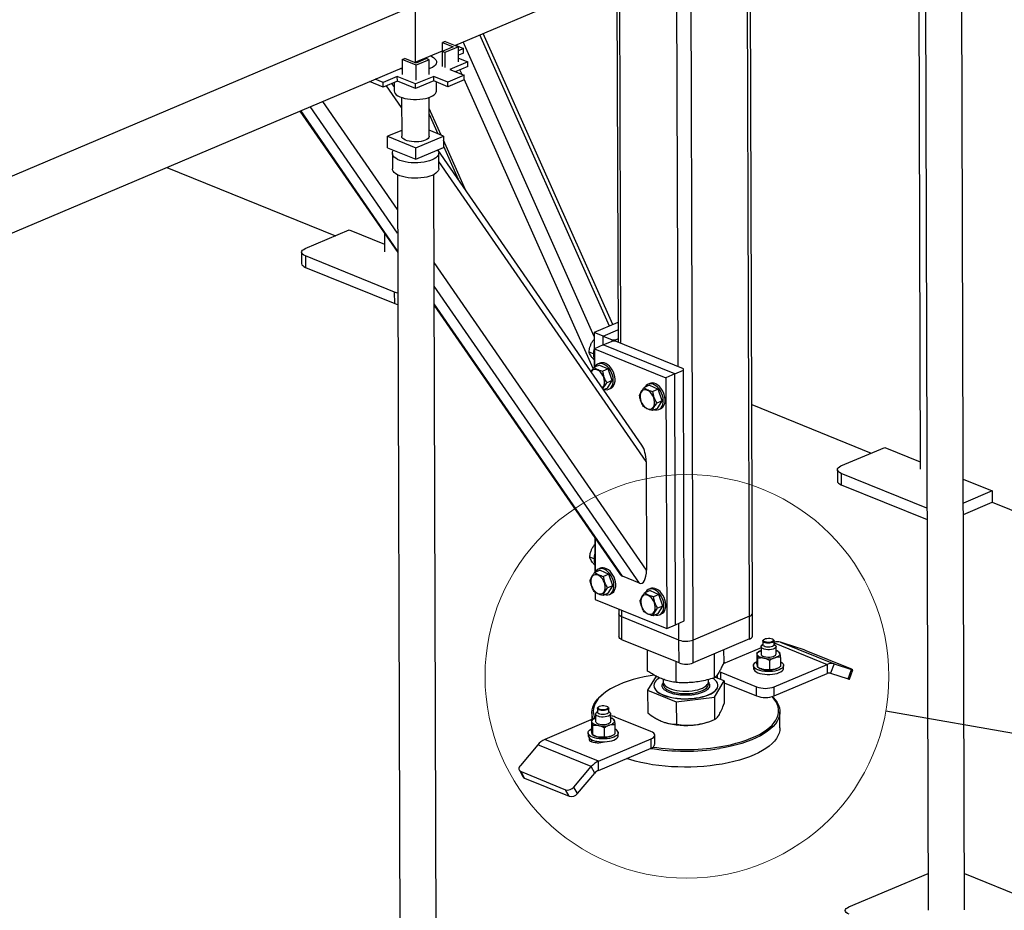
# Model space of a CAD drawing. Header units: millimetres. Extents: x 5 to 589, y 5 to 415.
# Tile 48 of 67: x 464 to 490, y 167 to 191. Entities that reach past the tile are written whole.
import ezdxf

# ---------------------------------------------------------------- set-up
doc = ezdxf.new("R2010")
doc.units = ezdxf.units.MM
doc.layers.add('TRAIT-FORT', color=4, linetype='Continuous', lineweight=25)
doc.dimstyles.new('SLDDIMSTYLE2', dxfattribs={"dimtxt": 0.18, "dimasz": 2, "dimexe": 0, "dimexo": 0.0625, "dimgap": 0, "dimtad": 0, "dimtih": 1, "dimtoh": 1, "dimdec": 0, "dimrnd": 1e-09, "dimzin": 0, "dimdsep": 46, "dimtxsty": 'Standard', "dimblk1": 'NONE', "dimblk2": 'NONE', "dimsah": 1, "dimcen": 0.09, "dimadec": 0, "dimazin": 0, "dimtfac": 2, "dimtdec": 0, "dimtofl": 0, "dimtmove": 0, "dimatfit": 3, "dimldrblk": 'NONE', "dimfxl": 0, "dimfrac": 2, "dimtolj": 1, "dimtzin": 0, "dimarcsym": 0})

# ---------------------------------------------------------------- blocks, each defined once
blk = doc.blocks.new('_None')

msp = doc.modelspace()

# ---------------------------------------------------------------- linework, layer by layer
at = {"color": 7, "linetype": 'Continuous', "lineweight": 18}
msp.add_circle((481.855, 173.494), 5.369, dxfattribs=at)
at = {"layer": 'TRAIT-FORT', "color": 4, "linetype": 'Continuous', "lineweight": 25}
for p, q in [((475.681, 190.283), (488.32, 195.639)), ((483.518, 175.095), (483.459, 193.579)), ((483.595, 175.173), (483.536, 193.612)), ((488.016, 193.474), (488.062, 179.008)), ((481.621, 181.738), (481.585, 192.785)), ((482.021, 174.461), (481.962, 192.945)), ((488.192, 192.792), (488.274, 167.274)), ((489.24, 167.277), (489.159, 192.795)), ((479.99, 192.109), (480.022, 182.387)), ((480.101, 182.355), (480.07, 192.143)), ((460.589, 185.406), (474.625, 191.354)), ((474.625, 191.354), (474.63, 189.838)), ((475.422, 190.388), (475.352, 190.358)), ((475.422, 190.388), (475.776, 190.245)), ((479.389, 182.541), (475.901, 190.376)), ((479.795, 182.816), (476.345, 190.564)), ((479.881, 182.853), (476.432, 190.601)), ((474.63, 189.838), (475.353, 190.144)), ((475.634, 190.244), (475.342, 190.12)), ((475.342, 190.12), (475.343, 189.726)), ((475.413, 190.091), (475.342, 190.12)), ((475.352, 190.358), (475.634, 190.244)), ((475.353, 190.125), (475.352, 190.358)), ((475.776, 190.245), (475.413, 190.091)), ((475.698, 190.29), (475.915, 190.202)), ((475.777, 189.85), (475.776, 190.245)), ((475.915, 190.202), (475.776, 190.143)), ((475.915, 190.081), (475.915, 190.202)), ((474.284, 189.905), (474.354, 189.935)), ((474.284, 189.905), (474.285, 189.511)), ((474.652, 189.756), (474.284, 189.905)), ((474.651, 189.815), (474.354, 189.935)), ((474.928, 189.932), (474.651, 189.815)), ((475, 189.904), (474.652, 189.756)), ((475, 189.904), (474.928, 189.932)), ((475.001, 189.509), (475, 189.904)), ((475.413, 190.091), (475.414, 189.697)), ((476.027, 189.846), (475.548, 189.642)), ((475.915, 190.081), (475.776, 190.022)), ((475.777, 189.947), (476.027, 189.846)), ((476.028, 189.724), (476.027, 189.846)), ((461.645, 184.335), (474.284, 189.691)), ((474.612, 189.83), (474.63, 189.838)), ((474.653, 189.362), (474.652, 189.756)), ((475.033, 189.674), (475, 189.661)), ((475.548, 189.642), (475.928, 189.488)), ((476.028, 189.724), (475.694, 189.583)), ((475.875, 189.51), (475.819, 189.636)), ((473.779, 189.176), (473.416, 189.323)), ((473.779, 189.297), (473.562, 189.385)), ((474.153, 189.455), (473.779, 189.297)), ((474.154, 189.334), (473.779, 189.176)), ((474.64, 189.258), (474.153, 189.455)), ((474.154, 189.334), (474.153, 189.455)), ((474.641, 189.136), (474.154, 189.334)), ((475.12, 189.461), (474.64, 189.258)), ((475.12, 189.34), (474.641, 189.136)), ((475.5, 189.307), (475.12, 189.461)), ((475.12, 189.34), (475.12, 189.461)), ((475.5, 189.185), (475.12, 189.34)), ((475.928, 189.488), (475.5, 189.307)), ((475.928, 189.367), (475.5, 189.185)), ((475.928, 189.367), (475.928, 189.488)), ((479.359, 181.684), (475.928, 189.39)), ((473.779, 189.176), (473.779, 189.297)), ((474.267, 188.631), (473.866, 189.212)), ((474.065, 189.194), (474.011, 189.273)), ((474.065, 189.296), (474.065, 189.078)), ((474.641, 189.136), (474.64, 189.258)), ((475.199, 189.081), (475.198, 189.308)), ((475.5, 189.185), (475.5, 189.307)), ((474.159, 185.914), (472.17, 188.795)), ((474.266, 188.899), (474.269, 187.868)), ((475.003, 187.87), (474.999, 188.901)), ((471.563, 188.538), (474.163, 184.771)), ((474.162, 184.815), (471.586, 188.548)), ((474.161, 185.288), (471.837, 188.654)), ((475.317, 187.898), (475, 188.609)), ((475.001, 188.451), (475.232, 187.933)), ((474.269, 188.024), (473.894, 187.865)), ((475.378, 187.873), (475.002, 188.026)), ((473.895, 187.561), (473.894, 187.865)), ((473.894, 187.865), (474.642, 187.561)), ((474.642, 187.561), (475.378, 187.873)), ((475.378, 187.873), (475.379, 187.57)), ((475.965, 186.442), (475.379, 187.758)), ((473.895, 187.561), (474.643, 187.258)), ((474.643, 187.258), (474.642, 187.561)), ((474.643, 187.258), (475.379, 187.57)), ((480.658, 179.643), (475.23, 187.507)), ((475.379, 187.601), (475.769, 186.726)), ((474.021, 187.412), (474.022, 187.003)), ((475.255, 187.006), (475.254, 187.416)), ((468.025, 187.039), (472.509, 185.218)), ((480.769, 179.21), (475.255, 187.199)), ((474.156, 186.844), (474.238, 161.326)), ((475.204, 161.33), (475.123, 186.847)), ((471.704, 184.877), (472.874, 185.373)), ((472.874, 185.373), (473.815, 184.991)), ((473.814, 185.277), (473.815, 184.793)), ((471.608, 184.78), (471.609, 184.476)), ((474.082, 183.717), (471.708, 184.682)), ((471.708, 184.682), (471.709, 184.378)), ((471.709, 184.378), (474.083, 183.414)), ((480.779, 176.324), (475.13, 184.507)), ((480.59, 175.974), (475.132, 183.881)), ((474.083, 183.414), (474.082, 183.717)), ((480.139, 176.157), (475.134, 183.408)), ((475.134, 183.364), (480.059, 176.229)), ((480.02, 182.911), (479.389, 182.644)), ((479.626, 182.547), (479.389, 182.644)), ((479.389, 182.644), (479.391, 181.722)), ((479.626, 182.547), (480.02, 182.715)), ((479.626, 182.547), (479.863, 182.451)), ((479.627, 182.311), (479.626, 182.547)), ((479.389, 182.456), (479.358, 182.433)), ((479.389, 182.421), (479.358, 182.433)), ((479.63, 182.313), (479.396, 182.214)), ((479.63, 182.313), (479.864, 182.412)), ((481.53, 181.541), (479.63, 182.313)), ((479.863, 182.451), (479.958, 182.452)), ((479.864, 182.412), (479.863, 182.451)), ((479.958, 182.412), (479.864, 182.412)), ((479.958, 182.452), (480.021, 182.479)), ((479.958, 182.452), (479.958, 182.412)), ((481.763, 181.68), (479.958, 182.412)), ((479.367, 182.078), (479.252, 182.125)), ((479.396, 182.214), (479.398, 181.724)), ((479.396, 182.214), (481.296, 181.442)), ((479.391, 181.918), (479.375, 181.925)), ((479.527, 181.779), (479.387, 181.72)), ((479.54, 181.829), (479.493, 181.809)), ((479.527, 181.779), (479.76, 181.673)), ((479.76, 181.673), (479.62, 181.614)), ((479.869, 181.366), (479.76, 181.673)), ((481.53, 181.541), (481.296, 181.442)), ((481.53, 181.541), (481.764, 181.641)), ((481.551, 174.869), (481.53, 181.541)), ((481.764, 181.641), (481.763, 181.68)), ((481.785, 174.968), (481.764, 181.641)), ((479.869, 181.366), (479.729, 181.306)), ((479.746, 181.164), (479.869, 181.366)), ((480.857, 181.239), (480.716, 181.18)), ((480.87, 181.289), (480.823, 181.269)), ((480.857, 181.239), (481.09, 181.133)), ((481.296, 181.442), (481.317, 174.77)), ((479.746, 181.164), (479.639, 181.119)), ((479.779, 181.134), (479.826, 181.154)), ((481.09, 181.133), (480.949, 181.074)), ((481.199, 180.826), (481.09, 181.133)), ((481.199, 180.826), (481.059, 180.766)), ((481.076, 180.624), (481.199, 180.826)), ((483.577, 180.724), (486.756, 179.433)), ((481.076, 180.624), (480.935, 180.565)), ((481.109, 180.594), (481.156, 180.614)), ((485.951, 179.092), (487.121, 179.588)), ((487.121, 179.588), (488.062, 179.206)), ((480.769, 179.21), (480.779, 176.324)), ((485.856, 178.994), (485.856, 178.691)), ((488.239, 177.969), (485.955, 178.896)), ((485.955, 178.896), (485.956, 178.593)), ((485.956, 178.593), (488.24, 177.665)), ((489.204, 178.742), (489.971, 178.431)), ((489.971, 178.431), (489.206, 178.106)), ((489.971, 178.431), (489.972, 178.127)), ((489.207, 177.803), (489.972, 178.127)), ((489.972, 178.127), (501.003, 173.648)), ((479.406, 177.175), (479.409, 176.262)), ((479.412, 177.166), (479.415, 176.265)), ((479.407, 176.997), (479.376, 176.974)), ((479.407, 176.961), (479.376, 176.974)), ((479.384, 176.619), (479.269, 176.665)), ((479.408, 176.459), (479.393, 176.465)), ((479.544, 176.32), (479.404, 176.26)), ((479.558, 176.37), (479.511, 176.35)), ((479.544, 176.32), (479.777, 176.214)), ((479.777, 176.214), (479.637, 176.154)), ((479.887, 175.906), (479.777, 176.214)), ((480.59, 175.974), (480.139, 176.157)), ((479.417, 175.732), (479.418, 175.541)), ((479.763, 175.705), (479.623, 175.645)), ((479.887, 175.906), (479.747, 175.847)), ((479.763, 175.705), (479.887, 175.906)), ((480.874, 175.78), (480.734, 175.72)), ((480.887, 175.83), (480.841, 175.81)), ((480.874, 175.78), (481.107, 175.674)), ((479.418, 175.541), (481.317, 174.77)), ((479.797, 175.675), (479.844, 175.695)), ((481.107, 175.674), (480.967, 175.614)), ((481.217, 175.366), (481.107, 175.674)), ((480.044, 175.287), (480.045, 175.154)), ((480.124, 175.076), (480.124, 175.255)), ((481.217, 175.366), (481.076, 175.307)), ((481.093, 175.165), (481.217, 175.366)), ((480.045, 175.154), (480.047, 174.547)), ((481.644, 174.458), (480.124, 175.076)), ((480.126, 174.469), (480.124, 175.076)), ((481.093, 175.165), (480.953, 175.105)), ((481.127, 175.135), (481.173, 175.155)), ((481.551, 174.869), (481.785, 174.968)), ((483.518, 175.095), (482.021, 174.461)), ((483.52, 174.489), (483.518, 175.095)), ((483.597, 174.567), (483.595, 175.173)), ((481.317, 174.77), (481.551, 174.869)), ((481.644, 174.458), (481.642, 174.908)), ((481.646, 173.852), (480.126, 174.469)), ((481.646, 173.852), (481.644, 174.458)), ((482.023, 173.854), (482.021, 174.461)), ((483.52, 174.489), (482.023, 173.854)), ((483.874, 174.437), (483.875, 174.331)), ((483.906, 174.477), (483.891, 174.465)), ((484.158, 174.466), (484.143, 174.478)), ((484.175, 174.332), (484.174, 174.438)), ((484.343, 174.405), (485.768, 173.827)), ((484.808, 174.255), (484.343, 174.405)), ((480.807, 173.633), (480.806, 174.193)), ((483.825, 174.251), (482.816, 173.823)), ((482.841, 173.882), (482.84, 174.2)), ((483.793, 174.167), (483.784, 174.162)), ((483.825, 174.285), (483.825, 174.088)), ((483.875, 174.346), (483.847, 174.323)), ((484.174, 174.384), (485.581, 173.812)), ((484.203, 174.324), (484.175, 174.347)), ((484.225, 174.089), (484.225, 174.286)), ((484.282, 174.156), (484.257, 174.168)), ((486.215, 173.692), (485.028, 174.174)), ((481.57, 173.33), (481.569, 173.883)), ((482.587, 173.455), (482.585, 174.092)), ((483.711, 174.118), (483.712, 173.875)), ((483.743, 173.732), (483.742, 173.975)), ((484.057, 173.673), (484.056, 173.915)), ((484.34, 173.999), (484.34, 173.756)), ((483.626, 173.784), (483.627, 173.708)), ((483.769, 173.718), (483.795, 173.706)), ((484.177, 173.218), (485.581, 173.812)), ((484.258, 173.707), (484.267, 173.712)), ((484.427, 173.711), (484.426, 173.787)), ((485.581, 173.812), (485.582, 173.57)), ((485.768, 173.827), (485.675, 173.577)), ((485.768, 173.827), (486.232, 173.676)), ((486.139, 173.427), (486.232, 173.676)), ((486.177, 173.417), (486.27, 173.667)), ((481.034, 173.5), (480.809, 173.122)), ((481.225, 173.417), (481.226, 173.347)), ((482.426, 173.351), (482.425, 173.409)), ((482.589, 172.944), (482.843, 173.371)), ((482.843, 173.371), (482.6, 173.468)), ((482.657, 173.532), (482.657, 173.456)), ((482.756, 173.601), (483.706, 173.215)), ((482.757, 173.406), (482.756, 173.601)), ((482.843, 173.371), (482.845, 172.77)), ((484.178, 172.975), (485.582, 173.57)), ((485.675, 173.577), (486.139, 173.427)), ((480.809, 173.122), (481.572, 172.82)), ((480.809, 173.122), (480.811, 172.52)), ((480.974, 173.25), (480.974, 173.244)), ((481.211, 173.314), (481.228, 173.334)), ((482.678, 173.249), (482.678, 173.256)), ((482.843, 173.323), (483.707, 172.972)), ((483.707, 172.972), (483.706, 173.215)), ((484.178, 172.975), (484.177, 173.218)), ((479.631, 173.03), (479.602, 173.006)), ((481.572, 172.82), (482.589, 172.944)), ((481.572, 172.82), (481.574, 172.218)), ((482.589, 172.944), (482.591, 172.343)), ((479.476, 172.644), (479.476, 172.538)), ((479.507, 172.685), (479.492, 172.672)), ((479.759, 172.673), (479.744, 172.685)), ((479.776, 172.539), (479.776, 172.645)), ((479.427, 172.387), (478.074, 171.814)), ((479.313, 172.325), (479.313, 172.082)), ((479.328, 172.532), (479.329, 172.345)), ((479.395, 172.374), (479.386, 172.369)), ((479.426, 172.492), (479.427, 172.295)), ((479.476, 172.553), (479.448, 172.53)), ((479.477, 172.532), (479.476, 172.538)), ((479.804, 172.531), (479.776, 172.554)), ((479.827, 172.296), (479.826, 172.494)), ((479.884, 172.363), (479.858, 172.375)), ((480.899, 172.025), (479.949, 172.411)), ((484.33, 172.123), (484.328, 172.548)), ((479.344, 172.182), (479.344, 171.939)), ((479.658, 172.122), (479.658, 171.88)), ((479.941, 172.206), (479.942, 171.963)), ((481.262, 172.27), (481.267, 172.268)), ((482.391, 172.272), (482.436, 172.286)), ((479.499, 171.235), (478.074, 171.814)), ((479.228, 171.991), (479.228, 171.915)), ((479.322, 171.753), (479.322, 171.809)), ((479.371, 171.925), (479.396, 171.913)), ((479.429, 171.772), (479.429, 171.728)), ((479.499, 171.235), (480.902, 171.83)), ((479.86, 171.914), (479.869, 171.919)), ((480.028, 171.918), (480.028, 171.994)), ((480.903, 171.587), (480.902, 171.83)), ((480.999, 171.685), (480.998, 171.927)), ((477.887, 171.669), (477.425, 171.126)), ((479.312, 171.091), (477.887, 171.669)), ((479.499, 170.992), (480.903, 171.587)), ((477.398, 170.998), (477.492, 170.827)), ((478.85, 170.548), (479.312, 171.091)), ((479.406, 170.92), (479.312, 171.091)), ((479.499, 170.992), (479.499, 171.235)), ((477.443, 170.959), (478.63, 170.477)), ((477.537, 170.789), (477.443, 170.959)), ((477.537, 170.789), (478.724, 170.307)), ((478.944, 170.377), (479.406, 170.92)), ((478.724, 170.307), (478.63, 170.477)), ((478.944, 170.377), (478.85, 170.548)), ((486.163, 167.359), (488.271, 168.252)), ((489.237, 168.246), (491.348, 167.389))]:
    msp.add_line(p, q, dxfattribs=at)
at = {"layer": 'TRAIT-FORT', "color": 4, "linetype": 'Continuous', "lineweight": 25, "flags": 128}
for points in [[(475.027, 190.006), (475.069, 189.987), (475.117, 189.959), (475.154, 189.929), (475.179, 189.896), (475.194, 189.862), (475.196, 189.828), (475.186, 189.794), (475.164, 189.761), (475.131, 189.729), (475.087, 189.7), (475.033, 189.674)], [(474.284, 189.65), (474.279, 189.652), (474.232, 189.669)], [(474.065, 189.078), (474.066, 189.072), (474.074, 189.038), (474.094, 189.004), (474.125, 188.973), (474.168, 188.943), (474.22, 188.917), (474.281, 188.894), (474.349, 188.875), (474.424, 188.86), (474.503, 188.85), (474.585, 188.845), (474.667, 188.845), (474.749, 188.85), (474.829, 188.859), (474.904, 188.874), (474.974, 188.893), (475.036, 188.915)], [(475.036, 188.915), (475.089, 188.942), (475.133, 188.971), (475.166, 189.002), (475.188, 189.036), (475.198, 189.07), (475.199, 189.081)], [(474.897, 187.763), (474.847, 187.745), (474.79, 187.731), (474.728, 187.722), (474.663, 187.717), (474.598, 187.717), (474.533, 187.723), (474.472, 187.732), (474.416, 187.747), (474.367, 187.765), (474.327, 187.786), (474.297, 187.81), (474.277, 187.836), (474.269, 187.863), (474.269, 187.868)], [(475.003, 187.87), (475.002, 187.861), (474.992, 187.834), (474.971, 187.808), (474.939, 187.784), (474.897, 187.763)], [(475.077, 187.236), (475.012, 187.212), (474.94, 187.192), (474.863, 187.176), (474.781, 187.165), (474.696, 187.159), (474.61, 187.158), (474.524, 187.162), (474.441, 187.171), (474.362, 187.184), (474.288, 187.202), (474.22, 187.224), (474.161, 187.25), (474.111, 187.279), (474.072, 187.311), (474.043, 187.344), (474.026, 187.379), (474.021, 187.415), (474.028, 187.45), (474.046, 187.485), (474.055, 187.496)], [(475.218, 187.502), (475.219, 187.501), (475.242, 187.466), (475.253, 187.431), (475.252, 187.395), (475.239, 187.36), (475.215, 187.326), (475.179, 187.293), (475.133, 187.263), (475.077, 187.236)], [(475.078, 186.826), (475.014, 186.802), (474.942, 186.782), (474.864, 186.767), (474.782, 186.756), (474.697, 186.75), (474.611, 186.749), (474.526, 186.753), (474.442, 186.761), (474.363, 186.775), (474.289, 186.793), (474.222, 186.815), (474.162, 186.841), (474.113, 186.87), (474.073, 186.901), (474.044, 186.935), (474.027, 186.97), (474.022, 187.003)], [(475.255, 187.006), (475.253, 186.986), (475.241, 186.95), (475.216, 186.916), (475.18, 186.884), (475.134, 186.853), (475.078, 186.826)], [(471.708, 184.682), (471.666, 184.702), (471.635, 184.726), (471.615, 184.752), (471.608, 184.779), (471.614, 184.806), (471.633, 184.832), (471.663, 184.856), (471.704, 184.877)], [(471.609, 184.476), (471.609, 184.476), (471.616, 184.449), (471.636, 184.423), (471.667, 184.399), (471.709, 184.378)], [(474.166, 183.693), (474.133, 183.701), (474.082, 183.717)], [(474.083, 183.414), (474.134, 183.397), (474.167, 183.389)], [(479.663, 181.129), (479.687, 181.124), (479.732, 181.122), (479.774, 181.132), (479.812, 181.152), (479.843, 181.183), (479.868, 181.223), (479.886, 181.271), (479.896, 181.326), (479.897, 181.385), (479.89, 181.447), (479.875, 181.51), (479.852, 181.571), (479.822, 181.63), (479.786, 181.683), (479.746, 181.729), (479.702, 181.767), (479.655, 181.796), (479.609, 181.814), (479.563, 181.822), (479.519, 181.818), (479.479, 181.802), (479.445, 181.777), (479.416, 181.741), (479.409, 181.729)], [(479.826, 181.154), (479.858, 181.172), (479.89, 181.203), (479.915, 181.243), (479.933, 181.291), (479.943, 181.346), (479.944, 181.405), (479.937, 181.467), (479.922, 181.53), (479.899, 181.591), (479.869, 181.649), (479.833, 181.703), (479.792, 181.749), (479.748, 181.787), (479.702, 181.816), (479.655, 181.834), (479.609, 181.841), (479.566, 181.837), (479.54, 181.829)], [(479.604, 181.17), (479.611, 181.176), (479.635, 181.206), (479.653, 181.244), (479.663, 181.29), (479.664, 181.341), (479.657, 181.394), (479.642, 181.447), (479.619, 181.499), (479.591, 181.546), (479.557, 181.588), (479.519, 181.62), (479.479, 181.644), (479.439, 181.657), (479.401, 181.658), (479.365, 181.649), (479.335, 181.629), (479.31, 181.599), (479.309, 181.597)], [(480.993, 180.589), (481.017, 180.584), (481.062, 180.582), (481.104, 180.592), (481.141, 180.612), (481.173, 180.643), (481.198, 180.683), (481.216, 180.731), (481.226, 180.786), (481.227, 180.845), (481.22, 180.907), (481.205, 180.97), (481.182, 181.031), (481.152, 181.09), (481.116, 181.143), (481.075, 181.189), (481.031, 181.227), (480.985, 181.256), (480.938, 181.274), (480.892, 181.282), (480.849, 181.278), (480.809, 181.262), (480.774, 181.237), (480.746, 181.201), (480.739, 181.189)], [(481.156, 180.614), (481.188, 180.632), (481.22, 180.663), (481.245, 180.703), (481.263, 180.751), (481.272, 180.806), (481.274, 180.865), (481.267, 180.927), (481.251, 180.99), (481.228, 181.051), (481.199, 181.109), (481.163, 181.163), (481.122, 181.209), (481.078, 181.247), (481.032, 181.276), (480.985, 181.294), (480.939, 181.301), (480.896, 181.297), (480.87, 181.289)], [(480.633, 180.817), (480.656, 180.765), (480.684, 180.718), (480.718, 180.677), (480.756, 180.644), (480.796, 180.62), (480.836, 180.608), (480.874, 180.606), (480.91, 180.615), (480.94, 180.636), (480.965, 180.666), (480.983, 180.705), (480.992, 180.75), (480.994, 180.801), (480.987, 180.854), (480.972, 180.908), (480.949, 180.959), (480.92, 181.006), (480.886, 181.048), (480.849, 181.081), (480.809, 181.104), (480.769, 181.117), (480.73, 181.119), (480.695, 181.109), (480.664, 181.089), (480.64, 181.059), (480.622, 181.02), (480.612, 180.974), (480.611, 180.924), (480.618, 180.87), (480.633, 180.817)], [(485.955, 178.896), (485.913, 178.917), (485.882, 178.941), (485.862, 178.967), (485.856, 178.994), (485.861, 179.021), (485.88, 179.047), (485.91, 179.071), (485.951, 179.092)], [(485.856, 178.691), (485.856, 178.69), (485.863, 178.663), (485.883, 178.638), (485.914, 178.614), (485.956, 178.593)], [(479.681, 175.67), (479.705, 175.665), (479.75, 175.663), (479.792, 175.673), (479.829, 175.693), (479.861, 175.724), (479.886, 175.764), (479.904, 175.812), (479.913, 175.867), (479.915, 175.926), (479.907, 175.988), (479.892, 176.05), (479.869, 176.112), (479.84, 176.17), (479.804, 176.223), (479.763, 176.27), (479.719, 176.308), (479.673, 176.337), (479.626, 176.355), (479.58, 176.362), (479.537, 176.358), (479.497, 176.343), (479.462, 176.317), (479.433, 176.282), (479.427, 176.27)], [(479.844, 175.695), (479.876, 175.713), (479.908, 175.744), (479.933, 175.784), (479.95, 175.832), (479.96, 175.886), (479.961, 175.946), (479.954, 176.007), (479.939, 176.07), (479.916, 176.132), (479.886, 176.19), (479.851, 176.243), (479.81, 176.29), (479.766, 176.328), (479.72, 176.357), (479.673, 176.375), (479.627, 176.382), (479.583, 176.378), (479.558, 176.37)], [(479.321, 175.898), (479.343, 175.846), (479.372, 175.799), (479.406, 175.758), (479.444, 175.725), (479.484, 175.701), (479.523, 175.688), (479.562, 175.687), (479.597, 175.696), (479.628, 175.716), (479.653, 175.746), (479.67, 175.785), (479.68, 175.831), (479.681, 175.881), (479.674, 175.935), (479.659, 175.988), (479.637, 176.04), (479.608, 176.087), (479.574, 176.128), (479.536, 176.161), (479.497, 176.185), (479.457, 176.197), (479.418, 176.199), (479.383, 176.19), (479.352, 176.169), (479.327, 176.139), (479.31, 176.101), (479.3, 176.055), (479.299, 176.004), (479.306, 175.951), (479.321, 175.898)], [(481.011, 175.13), (481.035, 175.125), (481.08, 175.123), (481.121, 175.133), (481.159, 175.153), (481.191, 175.184), (481.216, 175.224), (481.233, 175.272), (481.243, 175.327), (481.244, 175.386), (481.237, 175.448), (481.222, 175.51), (481.199, 175.572), (481.169, 175.63), (481.134, 175.684), (481.093, 175.73), (481.049, 175.768), (481.003, 175.797), (480.956, 175.815), (480.91, 175.822), (480.866, 175.818), (480.827, 175.803), (480.792, 175.777), (480.763, 175.742), (480.756, 175.73)], [(481.173, 175.155), (481.206, 175.173), (481.237, 175.204), (481.263, 175.244), (481.28, 175.292), (481.29, 175.346), (481.291, 175.406), (481.284, 175.468), (481.269, 175.53), (481.246, 175.592), (481.216, 175.65), (481.18, 175.703), (481.14, 175.75), (481.096, 175.788), (481.049, 175.817), (481.003, 175.835), (480.957, 175.842), (480.913, 175.838), (480.887, 175.83)], [(480.651, 175.358), (480.673, 175.306), (480.702, 175.259), (480.736, 175.218), (480.774, 175.185), (480.813, 175.161), (480.853, 175.148), (480.892, 175.147), (480.927, 175.156), (480.958, 175.176), (480.983, 175.207), (481, 175.245), (481.01, 175.291), (481.011, 175.341), (481.004, 175.395), (480.989, 175.448), (480.967, 175.5), (480.938, 175.547), (480.904, 175.588), (480.866, 175.621), (480.826, 175.645), (480.786, 175.658), (480.748, 175.659), (480.713, 175.65), (480.682, 175.63), (480.657, 175.599), (480.64, 175.561), (480.63, 175.515), (480.629, 175.464), (480.636, 175.411), (480.651, 175.358)], [(480.124, 175.076), (480.091, 175.092), (480.066, 175.111), (480.05, 175.132), (480.045, 175.153), (480.045, 175.154)], [(480.124, 175.076), (480.091, 175.092), (480.066, 175.111), (480.05, 175.132), (480.045, 175.153), (480.045, 175.154)], [(480.126, 174.469), (480.093, 174.486), (480.068, 174.505), (480.052, 174.525), (480.047, 174.547), (480.047, 174.547)], [(484.174, 174.443), (484.171, 174.426), (484.157, 174.409), (484.132, 174.394), (484.098, 174.383), (484.059, 174.377), (484.016, 174.375), (483.974, 174.379), (483.937, 174.387), (483.906, 174.399), (483.885, 174.414), (483.875, 174.431), (483.877, 174.449), (483.891, 174.465)], [(484.157, 174.458), (484.155, 174.441), (484.141, 174.426), (484.116, 174.413), (484.084, 174.403), (484.046, 174.398), (484.006, 174.398), (483.968, 174.402), (483.935, 174.411), (483.91, 174.424), (483.895, 174.439), (483.891, 174.456), (483.899, 174.472), (483.919, 174.486), (483.948, 174.498), (483.983, 174.505), (484.022, 174.508), (484.062, 174.506), (484.098, 174.499), (484.127, 174.488), (484.148, 174.474), (484.157, 174.458)], [(484.158, 174.466), (484.164, 174.461), (484.174, 174.443)], [(483.727, 174.077), (483.726, 174.093), (483.73, 174.109), (483.739, 174.125), (483.753, 174.14), (483.772, 174.155), (483.795, 174.168), (483.822, 174.18), (483.825, 174.181)], [(484.224, 174.294), (484.222, 174.273), (484.208, 174.253), (484.182, 174.235), (484.147, 174.22), (484.103, 174.21), (484.055, 174.204), (484.005, 174.203), (483.956, 174.208), (483.912, 174.217), (483.874, 174.231), (483.846, 174.248), (483.829, 174.268), (483.825, 174.288), (483.833, 174.309), (483.847, 174.323)], [(484.175, 174.332), (484.172, 174.319), (484.158, 174.303), (484.133, 174.288), (484.099, 174.277), (484.059, 174.271), (484.017, 174.269), (483.975, 174.272), (483.937, 174.281), (483.906, 174.293), (483.885, 174.308), (483.875, 174.325), (483.875, 174.331)], [(484.203, 174.324), (484.213, 174.314), (484.224, 174.294)], [(484.34, 173.889), (484.354, 173.882), (484.389, 173.857), (484.413, 173.83), (484.425, 173.801), (484.425, 173.772), (484.413, 173.744), (484.389, 173.716), (484.354, 173.691), (484.31, 173.669), (484.256, 173.65), (484.196, 173.635), (484.131, 173.625), (484.062, 173.62), (483.992, 173.62), (483.924, 173.625), (483.858, 173.634), (483.798, 173.649), (483.744, 173.667), (483.699, 173.689), (483.664, 173.714), (483.64, 173.741), (483.628, 173.769)], [(483.628, 173.769), (483.628, 173.798), (483.64, 173.827), (483.664, 173.854), (483.698, 173.879), (483.712, 173.887)], [(483.899, 173.975), (483.865, 173.983), (483.833, 173.993), (483.805, 174.004), (483.78, 174.016), (483.76, 174.03), (483.744, 174.045), (483.733, 174.061), (483.727, 174.077)], [(483.825, 174.088), (483.83, 174.07), (483.847, 174.051), (483.875, 174.034), (483.912, 174.02), (483.957, 174.01), (484.006, 174.006), (484.056, 174.007), (484.104, 174.012), (484.147, 174.023), (484.183, 174.038), (484.209, 174.056), (484.223, 174.076), (484.225, 174.089)], [(484.324, 174.1), (484.325, 174.084), (484.321, 174.068), (484.312, 174.052), (484.298, 174.037), (484.279, 174.023), (484.256, 174.009), (484.228, 173.998), (484.198, 173.987)], [(482.713, 173.622), (482.714, 173.621), (482.756, 173.601)], [(483.627, 173.708), (483.628, 173.694), (483.64, 173.665), (483.664, 173.638), (483.699, 173.613), (483.744, 173.591), (483.798, 173.573), (483.858, 173.559), (483.924, 173.549), (483.992, 173.544), (484.062, 173.544), (484.131, 173.55), (484.196, 173.56), (484.257, 173.574), (484.31, 173.593), (484.355, 173.615), (484.389, 173.641), (484.413, 173.668), (484.425, 173.696), (484.427, 173.711)], [(486.232, 173.676), (486.25, 173.671), (486.262, 173.667), (486.269, 173.666), (486.269, 173.667), (486.264, 173.67), (486.253, 173.676), (486.236, 173.683), (486.215, 173.692)], [(480.982, 173.529), (480.875, 173.512), (480.72, 173.482), (480.571, 173.447), (480.427, 173.409), (480.291, 173.367), (480.161, 173.32), (480.04, 173.27), (479.927, 173.217), (479.823, 173.161), (479.729, 173.102), (479.644, 173.04), (479.57, 172.977), (479.507, 172.911), (479.455, 172.843), (479.414, 172.775), (479.385, 172.705), (479.367, 172.635), (479.361, 172.564), (479.367, 172.494), (479.385, 172.423), (479.403, 172.378)], [(480.999, 173.335), (480.981, 173.294), (480.974, 173.252), (480.98, 173.211), (480.997, 173.169), (481.026, 173.129), (481.066, 173.091), (481.117, 173.055), (481.178, 173.022), (481.248, 172.992), (481.326, 172.965), (481.411, 172.943), (481.502, 172.925), (481.597, 172.912), (481.696, 172.903), (481.796, 172.9), (481.897, 172.901), (481.997, 172.907), (482.095, 172.918), (482.188, 172.934), (482.277, 172.954), (482.359, 172.979), (482.434, 173.007), (482.5, 173.039), (482.557, 173.073), (482.604, 173.111), (482.639, 173.15), (482.664, 173.191), (482.676, 173.232), (482.677, 173.274), (482.665, 173.316), (482.642, 173.356), (482.607, 173.396), (482.562, 173.433), (482.546, 173.443)], [(481.226, 173.347), (481.226, 173.338), (481.235, 173.304), (481.255, 173.27), (481.287, 173.238), (481.329, 173.208), (481.381, 173.181), (481.441, 173.157), (481.509, 173.137), (481.583, 173.121), (481.661, 173.109), (481.743, 173.102), (481.827, 173.1), (481.91, 173.103), (481.992, 173.11), (482.071, 173.122), (482.145, 173.139), (482.212, 173.159), (482.272, 173.184), (482.324, 173.211), (482.365, 173.242), (482.397, 173.274), (482.417, 173.308), (482.425, 173.342), (482.426, 173.351)], [(482.657, 173.456), (482.657, 173.455), (482.659, 173.444)], [(480.974, 173.244), (480.98, 173.205), (480.997, 173.163), (481.026, 173.123), (481.066, 173.085), (481.117, 173.049), (481.178, 173.016), (481.248, 172.986), (481.326, 172.959), (481.411, 172.937), (481.502, 172.919), (481.597, 172.906), (481.696, 172.897), (481.796, 172.893), (481.897, 172.895), (481.997, 172.901), (482.095, 172.912), (482.188, 172.928), (482.277, 172.948), (482.359, 172.973), (482.434, 173.001), (482.5, 173.033), (482.557, 173.067), (482.604, 173.105), (482.639, 173.144), (482.664, 173.185), (482.676, 173.226), (482.678, 173.249)], [(481.231, 173.314), (481.227, 173.298), (481.227, 173.264), (481.239, 173.229), (481.262, 173.196), (481.297, 173.164), (481.341, 173.135), (481.395, 173.109), (481.457, 173.086), (481.527, 173.067), (481.602, 173.052), (481.682, 173.041)], [(481.682, 173.041), (481.764, 173.035), (481.848, 173.034), (481.931, 173.038), (482.012, 173.047), (482.09, 173.06), (482.162, 173.078), (482.228, 173.1), (482.286, 173.125), (482.335, 173.153), (482.374, 173.184), (482.403, 173.217), (482.42, 173.251), (482.426, 173.285), (482.42, 173.318)], [(479.364, 172.358), (479.352, 172.391), (479.334, 172.462), (479.328, 172.534), (479.334, 172.605), (479.352, 172.677), (479.382, 172.747), (479.423, 172.817), (479.476, 172.885), (479.54, 172.952), (479.602, 173.006)], [(482.702, 171.616), (482.859, 171.644), (483.011, 171.676), (483.158, 171.712), (483.298, 171.753), (483.431, 171.797), (483.557, 171.845), (483.674, 171.897), (483.782, 171.951), (483.882, 172.009), (483.971, 172.069), (484.05, 172.132), (484.119, 172.197), (484.176, 172.264), (484.223, 172.332), (484.258, 172.401), (484.281, 172.471), (484.293, 172.541), (484.293, 172.612), (484.282, 172.682), (484.258, 172.752), (484.223, 172.821), (484.177, 172.889), (484.12, 172.955)], [(484.124, 172.957), (484.15, 172.93), (484.209, 172.863), (484.256, 172.794), (484.291, 172.724), (484.315, 172.654), (484.327, 172.582), (484.327, 172.511), (484.315, 172.439), (484.291, 172.368), (484.255, 172.298), (484.208, 172.229), (484.15, 172.162), (484.08, 172.096), (484, 172.032), (483.909, 171.971), (483.809, 171.913), (483.699, 171.857), (483.58, 171.805), (483.453, 171.756), (483.318, 171.711), (483.176, 171.67), (483.027, 171.633), (482.873, 171.601), (482.714, 171.573)], [(479.759, 172.673), (479.765, 172.668), (479.775, 172.65), (479.773, 172.633), (479.759, 172.616), (479.734, 172.602), (479.7, 172.591), (479.66, 172.584), (479.618, 172.582), (479.576, 172.586), (479.538, 172.594), (479.507, 172.606), (479.486, 172.621), (479.476, 172.639)], [(479.476, 172.639), (479.479, 172.656), (479.492, 172.672)], [(479.493, 172.654), (479.495, 172.671), (479.509, 172.686), (479.534, 172.699), (479.566, 172.709), (479.604, 172.714), (479.644, 172.715), (479.682, 172.71), (479.715, 172.701), (479.74, 172.688), (479.755, 172.673), (479.759, 172.657), (479.75, 172.641), (479.731, 172.626), (479.702, 172.615), (479.667, 172.607), (479.628, 172.604), (479.588, 172.607), (479.552, 172.613), (479.523, 172.624), (479.502, 172.638), (479.493, 172.654)], [(479.328, 172.284), (479.327, 172.3), (479.331, 172.316), (479.341, 172.332), (479.355, 172.347), (479.374, 172.362), (479.397, 172.375), (479.424, 172.387), (479.427, 172.388)], [(479.804, 172.531), (479.805, 172.531), (479.822, 172.511), (479.826, 172.49), (479.818, 172.47), (479.798, 172.451), (479.767, 172.434), (479.727, 172.422), (479.681, 172.413), (479.631, 172.41), (479.582, 172.412), (479.534, 172.419), (479.493, 172.431), (479.46, 172.446), (479.438, 172.465), (479.427, 172.485), (479.427, 172.485)], [(479.427, 172.295), (479.428, 172.288), (479.438, 172.268), (479.461, 172.249), (479.494, 172.233), (479.535, 172.222), (479.582, 172.215), (479.632, 172.213), (479.682, 172.216), (479.728, 172.224), (479.768, 172.237), (479.798, 172.254), (479.819, 172.273), (479.827, 172.293), (479.827, 172.296)], [(479.776, 172.539), (479.773, 172.527), (479.759, 172.51), (479.734, 172.495), (479.7, 172.484), (479.661, 172.478), (479.618, 172.476), (479.576, 172.48), (479.538, 172.488), (479.508, 172.5), (479.486, 172.515), (479.477, 172.532)], [(479.926, 172.308), (479.927, 172.291), (479.922, 172.275), (479.913, 172.259), (479.899, 172.244), (479.88, 172.23), (479.857, 172.217), (479.83, 172.205), (479.799, 172.194)], [(480.026, 172.008), (480.026, 171.979), (480.014, 171.951), (479.991, 171.924), (479.956, 171.898), (479.911, 171.876), (479.858, 171.857), (479.797, 171.843), (479.732, 171.833), (479.663, 171.827), (479.594, 171.827), (479.525, 171.832), (479.459, 171.841), (479.399, 171.856), (479.345, 171.874), (479.301, 171.896), (479.266, 171.921), (479.242, 171.948), (479.229, 171.977), (479.229, 172.006), (479.241, 172.034), (479.265, 172.061), (479.3, 172.087), (479.313, 172.094)], [(479.501, 172.183), (479.466, 172.19), (479.434, 172.2), (479.406, 172.211), (479.381, 172.224), (479.361, 172.237), (479.345, 172.252), (479.334, 172.268), (479.328, 172.284)], [(484.33, 172.123), (484.33, 172.122), (484.324, 172.05), (484.306, 171.979), (484.276, 171.908), (484.235, 171.839), (484.182, 171.77), (484.118, 171.704), (484.043, 171.639), (483.957, 171.577), (483.862, 171.517), (483.757, 171.46), (483.642, 171.406), (483.519, 171.355), (483.388, 171.309), (483.249, 171.266), (483.104, 171.227), (482.952, 171.192), (482.796, 171.161), (482.634, 171.136), (482.469, 171.115), (482.301, 171.098), (482.13, 171.087), (481.958, 171.08), (481.786, 171.078), (481.613, 171.082), (481.442, 171.09), (481.273, 171.103), (481.106, 171.121), (480.942, 171.143), (480.783, 171.171), (480.629, 171.203), (480.481, 171.239), (480.339, 171.279), (480.246, 171.309)], [(479.228, 171.915), (479.23, 171.901), (479.242, 171.872), (479.266, 171.845), (479.301, 171.82), (479.346, 171.798), (479.399, 171.78), (479.46, 171.766), (479.525, 171.756), (479.594, 171.751), (479.664, 171.751), (479.732, 171.757), (479.798, 171.767), (479.858, 171.781), (479.911, 171.8), (479.956, 171.823), (479.991, 171.848), (480.015, 171.875), (480.027, 171.904), (480.028, 171.918)], [(479.263, 171.847), (479.256, 171.831), (479.256, 171.81), (479.268, 171.788), (479.291, 171.769), (479.324, 171.752), (479.365, 171.739), (479.413, 171.73), (479.464, 171.725), (479.516, 171.726), (479.567, 171.731), (479.614, 171.74), (479.646, 171.751)], [(480.902, 171.83), (480.943, 171.851), (480.974, 171.875), (480.992, 171.901), (480.998, 171.928), (480.991, 171.955), (480.972, 171.981), (480.94, 172.005), (480.899, 172.025)], [(477.425, 171.126), (477.408, 171.102), (477.395, 171.077), (477.389, 171.052), (477.388, 171.028), (477.394, 171.006), (477.405, 170.987), (477.421, 170.971), (477.443, 170.959)], [(486.166, 167.163), (486.124, 167.184), (486.093, 167.208), (486.074, 167.234), (486.067, 167.26), (486.073, 167.287), (486.091, 167.314), (486.122, 167.338), (486.163, 167.359)]]:
    msp.add_lwpolyline(points, dxfattribs=at)
at = {"layer": 'TRAIT-FORT', "color": 4, "linetype": 'Continuous', "lineweight": 25}
for centre, radius, start, end in [((479.793, 182.078), 0.426, 160.933, 199.4339), ((479.81, 176.619), 0.426, 160.933, 199.4339), ((483.495, 175.195), 0.103, 283.3075, 347.6478), ((481.83, 174.978), 0.552, 250.36, 290.2989), ((483.497, 174.588), 0.103, 283.3075, 347.6478), ((484.269, 174.154), 0.262, 73.5772, 111.2435), ((484.192, 174.041), 0.145, 24.1891, 76.914), ((483.597, 170.628), 3.824, 68.026, 71.5436), ((484.023, 174.634), 0.67, 259.3747, 285.1695), ((481.831, 174.372), 0.552, 250.36, 290.2989), ((483.967, 174.066), 0.399, 244.4061, 260.3029), ((484.024, 174.33), 0.67, 259.3747, 285.1695), ((484.108, 174.007), 0.335, 285.7385, 296.6701), ((485.694, 173.57), 0.267, 73.7757, 114.9485), ((481.315, 173.12), 0.383, 119.0589, 145.7119), ((485.638, 173.449), 0.134, 73.7757, 114.9485), ((486.19, 173.542), 0.126, 246.3843, 264.0573), ((483.938, 173.865), 0.69, 250.36, 290.2989), ((483.939, 173.622), 0.69, 250.36, 290.2989), ((479.477, 172.489), 0.0499, 125.0133, 184.9341), ((479.751, 171.897), 0.551, 68.9929, 82.166), ((479.794, 172.248), 0.145, 24.1891, 76.914), ((479.624, 172.841), 0.67, 259.3747, 285.1695), ((479.88, 171.952), 0.157, 20.9743, 66.8627), ((481.823, 174.17), 1.981, 253.7, 277.5338), ((481.898, 173.821), 1.626, 276.5188, 287.662), ((478.289, 171.342), 0.519, 114.5052, 140.8319), ((479.569, 172.273), 0.399, 244.4061, 260.3029), ((479.625, 172.538), 0.67, 259.3747, 285.1695), ((479.709, 172.214), 0.335, 285.7385, 296.6701), ((481.814, 177.314), 5.811, 260.7605, 278.9131), ((480.873, 171.712), 0.128, 283.3075, 347.6478), ((481.813, 177.297), 5.75, 261.3606, 278.8944), ((479.714, 170.763), 0.519, 114.5052, 140.8319), ((479.607, 170.757), 0.259, 114.5052, 140.8319), ((477.567, 170.87), 0.0866, 209.7708, 249.4634), ((478.686, 170.679), 0.21, 254.4098, 321.1779), ((478.781, 170.509), 0.21, 254.4098, 321.1779)]:
    msp.add_arc(centre, radius, start, end, dxfattribs=at)
for centre, start_param, end_param in [((480.58, 179.287), 4.491791, 5.627011), ((480.138, 176.585), 2.485418, 2.920995), ((480.589, 176.401), 2.920995, 4.491791)]:
    msp.add_ellipse(centre, major_axis=(-0.043, 0.434), ratio=0.426321, start_param=start_param, end_param=end_param, dxfattribs=at)
for points, knots in [([(479.252, 182.125), (479.258, 182.167), (479.269, 182.237), (479.302, 182.33), (479.332, 182.39), (479.352, 182.424), (479.358, 182.433)], [0, 0, 0, 0, 0.3855495, 0.6376419, 0.8965462, 1, 1, 1, 1]), ([(479.375, 181.925), (479.359, 181.944), (479.327, 181.983), (479.291, 182.037), (479.266, 182.084), (479.257, 182.111), (479.252, 182.125)], [0, 0, 0, 0, 0.264605, 0.534948, 0.765343, 1, 1, 1, 1]), ([(479.387, 181.72), (479.371, 181.7), (479.339, 181.66), (479.315, 181.624), (479.304, 181.605)], [0, 0, 0, 0, 0.499522, 1, 1, 1, 1]), ([(479.387, 181.72), (479.402, 181.708), (479.432, 181.685), (479.489, 181.656), (479.552, 181.632), (479.597, 181.62), (479.62, 181.614)], [0, 0, 0, 0, 0.264605, 0.534948, 0.765343, 1, 1, 1, 1]), ([(479.729, 181.306), (479.708, 181.342), (479.673, 181.402), (479.641, 181.496), (479.627, 181.563), (479.621, 181.602), (479.62, 181.614)], [0, 0, 0, 0, 0.385549, 0.637642, 0.896546, 1, 1, 1, 1]), ([(479.622, 181.145), (479.623, 181.147), (479.63, 181.165), (479.651, 181.202), (479.687, 181.254), (479.715, 181.289), (479.729, 181.306)], [0, 0, 0, 0, 0.0513353, 0.4000794, 0.697291, 1, 1, 1, 1]), ([(480.716, 181.18), (480.701, 181.16), (480.669, 181.12), (480.633, 181.066), (480.608, 181.019), (480.598, 180.992), (480.593, 180.978)], [0, 0, 0, 0, 0.264605, 0.534948, 0.765343, 1, 1, 1, 1]), ([(480.702, 180.671), (480.681, 180.707), (480.647, 180.767), (480.614, 180.861), (480.6, 180.927), (480.595, 180.967), (480.593, 180.978)], [0, 0, 0, 0, 0.385549, 0.637642, 0.896546, 1, 1, 1, 1]), ([(480.716, 181.18), (480.731, 181.168), (480.762, 181.145), (480.819, 181.116), (480.882, 181.092), (480.927, 181.08), (480.949, 181.074)], [0, 0, 0, 0, 0.264605, 0.534948, 0.765343, 1, 1, 1, 1]), ([(481.059, 180.766), (481.038, 180.802), (481.003, 180.862), (480.971, 180.956), (480.956, 181.023), (480.951, 181.062), (480.949, 181.074)], [0, 0, 0, 0, 0.385549, 0.637642, 0.896546, 1, 1, 1, 1]), ([(480.935, 180.565), (480.941, 180.58), (480.952, 180.611), (480.981, 180.662), (481.017, 180.714), (481.045, 180.749), (481.059, 180.766)], [0, 0, 0, 0, 0.264605, 0.534948, 0.765343, 1, 1, 1, 1]), ([(480.935, 180.565), (480.91, 180.572), (480.859, 180.586), (480.794, 180.612), (480.742, 180.641), (480.716, 180.661), (480.702, 180.671)], [0, 0, 0, 0, 0.264605, 0.534948, 0.765343, 1, 1, 1, 1]), ([(479.269, 176.665), (479.276, 176.708), (479.286, 176.777), (479.32, 176.871), (479.35, 176.931), (479.37, 176.965), (479.376, 176.974)], [0, 0, 0, 0, 0.3855495, 0.6376419, 0.8965462, 1, 1, 1, 1]), ([(479.393, 176.465), (479.377, 176.485), (479.345, 176.524), (479.309, 176.578), (479.284, 176.625), (479.274, 176.652), (479.269, 176.665)], [0, 0, 0, 0, 0.264605, 0.534948, 0.765343, 1, 1, 1, 1]), ([(479.404, 176.26), (479.388, 176.241), (479.356, 176.201), (479.32, 176.147), (479.295, 176.099), (479.286, 176.072), (479.281, 176.059)], [0, 0, 0, 0, 0.264605, 0.534948, 0.765343, 1, 1, 1, 1]), ([(479.404, 176.26), (479.419, 176.249), (479.45, 176.226), (479.506, 176.197), (479.57, 176.173), (479.615, 176.16), (479.637, 176.154)], [0, 0, 0, 0, 0.264605, 0.534948, 0.765343, 1, 1, 1, 1]), ([(479.39, 175.751), (479.369, 175.788), (479.334, 175.847), (479.302, 175.942), (479.288, 176.008), (479.282, 176.048), (479.281, 176.059)], [0, 0, 0, 0, 0.385549, 0.637642, 0.896546, 1, 1, 1, 1]), ([(479.747, 175.847), (479.726, 175.883), (479.691, 175.943), (479.658, 176.037), (479.644, 176.104), (479.639, 176.143), (479.637, 176.154)], [0, 0, 0, 0, 0.385549, 0.637642, 0.896546, 1, 1, 1, 1]), ([(479.623, 175.645), (479.598, 175.652), (479.547, 175.667), (479.482, 175.693), (479.43, 175.721), (479.403, 175.741), (479.39, 175.751)], [0, 0, 0, 0, 0.264605, 0.534948, 0.765343, 1, 1, 1, 1]), ([(479.623, 175.645), (479.629, 175.661), (479.64, 175.692), (479.668, 175.742), (479.705, 175.795), (479.732, 175.829), (479.747, 175.847)], [0, 0, 0, 0, 0.264605, 0.534948, 0.765343, 1, 1, 1, 1]), ([(480.734, 175.72), (480.718, 175.701), (480.686, 175.661), (480.65, 175.607), (480.625, 175.559), (480.615, 175.532), (480.61, 175.519)], [0, 0, 0, 0, 0.264605, 0.534948, 0.765343, 1, 1, 1, 1]), ([(480.734, 175.72), (480.749, 175.709), (480.779, 175.686), (480.836, 175.657), (480.9, 175.633), (480.944, 175.621), (480.967, 175.614)], [0, 0, 0, 0, 0.264605, 0.534948, 0.765343, 1, 1, 1, 1]), ([(480.72, 175.211), (480.699, 175.248), (480.664, 175.307), (480.632, 175.402), (480.617, 175.468), (480.612, 175.508), (480.61, 175.519)], [0, 0, 0, 0, 0.385549, 0.637642, 0.896546, 1, 1, 1, 1]), ([(481.076, 175.307), (481.055, 175.343), (481.02, 175.403), (480.988, 175.497), (480.974, 175.564), (480.968, 175.603), (480.967, 175.614)], [0, 0, 0, 0, 0.385549, 0.637642, 0.896546, 1, 1, 1, 1]), ([(480.953, 175.105), (480.928, 175.112), (480.876, 175.127), (480.812, 175.153), (480.76, 175.181), (480.733, 175.201), (480.72, 175.211)], [0, 0, 0, 0, 0.264605, 0.534948, 0.765343, 1, 1, 1, 1]), ([(480.953, 175.105), (480.958, 175.121), (480.97, 175.152), (480.998, 175.202), (481.034, 175.255), (481.062, 175.289), (481.076, 175.307)], [0, 0, 0, 0, 0.264605, 0.534948, 0.765343, 1, 1, 1, 1]), ([(483.711, 174.118), (483.734, 174.134), (483.758, 174.151), (483.783, 174.161), (483.785, 174.162)], [0, 0, 0, 0, 0.93929, 1, 1, 1, 1]), ([(484.282, 174.156), (484.283, 174.155), (484.292, 174.151), (484.301, 174.146), (484.309, 174.142)], [0, 0, 0, 0, 0.0719885, 1, 1, 1, 1]), ([(484.309, 174.142), (484.311, 174.139), (484.316, 174.132), (484.322, 174.111), (484.324, 174.1)], [0, 0, 0, 0, 0.493244, 1, 1, 1, 1]), ([(482.841, 173.882), (482.824, 173.842), (482.792, 173.765), (482.745, 173.669), (482.703, 173.596), (482.664, 173.54), (482.627, 173.493), (482.601, 173.468), (482.587, 173.455)], [0, 0, 0, 0, 0.202068, 0.3827, 0.555315, 0.692992, 0.838894, 1, 1, 1, 1]), ([(483.727, 174.077), (483.724, 174.086), (483.72, 174.104), (483.715, 174.114), (483.712, 174.117), (483.711, 174.118)], [0, 0, 0, 0, 0.413688, 0.838028, 1, 1, 1, 1]), ([(483.728, 173.773), (483.725, 173.785), (483.721, 173.808), (483.716, 173.845), (483.713, 173.869), (483.712, 173.875)], [0, 0, 0, 0, 0.413688, 0.838028, 1, 1, 1, 1]), ([(483.742, 173.975), (483.74, 173.995), (483.735, 174.035), (483.729, 174.063), (483.727, 174.077)], [0, 0, 0, 0, 0.493244, 1, 1, 1, 1]), ([(483.899, 173.975), (483.877, 173.978), (483.832, 173.985), (483.78, 173.981), (483.75, 173.976), (483.742, 173.975)], [0, 0, 0, 0, 0.413688, 0.838028, 1, 1, 1, 1]), ([(484.056, 173.915), (484.031, 173.928), (483.98, 173.955), (483.926, 173.969), (483.899, 173.975)], [0, 0, 0, 0, 0.493244, 1, 1, 1, 1]), ([(484.198, 173.987), (484.178, 173.98), (484.137, 173.966), (484.09, 173.938), (484.064, 173.92), (484.056, 173.915)], [0, 0, 0, 0, 0.413688, 0.838028, 1, 1, 1, 1]), ([(484.34, 173.999), (484.317, 174), (484.271, 174.004), (484.222, 173.993), (484.198, 173.987)], [0, 0, 0, 0, 0.493244, 1, 1, 1, 1]), ([(484.324, 174.1), (484.326, 174.089), (484.331, 174.066), (484.336, 174.029), (484.339, 174.005), (484.34, 173.999)], [0, 0, 0, 0, 0.413688, 0.838028, 1, 1, 1, 1]), ([(481.57, 173.33), (481.52, 173.339), (481.423, 173.354), (481.281, 173.394), (481.155, 173.441), (481.039, 173.496), (480.925, 173.558), (480.848, 173.607), (480.807, 173.633)], [0, 0, 0, 0, 0.202068, 0.3827, 0.555315, 0.692992, 0.838894, 1, 1, 1, 1]), ([(483.743, 173.732), (483.74, 173.735), (483.735, 173.742), (483.73, 173.763), (483.728, 173.773)], [0, 0, 0, 0, 0.493244, 1, 1, 1, 1]), ([(483.9, 173.672), (483.878, 173.677), (483.833, 173.688), (483.781, 173.712), (483.751, 173.728), (483.743, 173.732)], [0, 0, 0, 0, 0.413688, 0.838028, 1, 1, 1, 1]), ([(484.057, 173.673), (484.032, 173.669), (483.981, 173.662), (483.927, 173.669), (483.9, 173.672)], [0, 0, 0, 0, 0.493244, 1, 1, 1, 1]), ([(484.199, 173.684), (484.179, 173.679), (484.138, 173.67), (484.091, 173.67), (484.064, 173.672), (484.057, 173.673)], [0, 0, 0, 0, 0.413688, 0.838028, 1, 1, 1, 1]), ([(484.34, 173.756), (484.318, 173.741), (484.272, 173.71), (484.223, 173.693), (484.199, 173.684)], [0, 0, 0, 0, 0.493244, 1, 1, 1, 1]), ([(482.587, 173.455), (482.519, 173.435), (482.391, 173.397), (482.202, 173.357), (482.034, 173.334), (481.879, 173.323), (481.728, 173.322), (481.625, 173.327), (481.57, 173.33)], [0, 0, 0, 0, 0.202068, 0.3827, 0.555315, 0.692992, 0.838894, 1, 1, 1, 1]), ([(482.421, 173.344), (482.422, 173.343), (482.432, 173.334), (482.442, 173.316), (482.458, 173.282), (482.463, 173.24), (482.448, 173.207), (482.441, 173.191)], [0, 0, 0, 0, 0.018728, 0.190044, 0.361408, 0.689989, 1, 1, 1, 1]), ([(481.674, 172.997), (481.637, 173.002), (481.561, 173.011), (481.455, 173.037), (481.358, 173.072), (481.28, 173.115), (481.233, 173.155), (481.209, 173.19), (481.194, 173.224), (481.189, 173.266), (481.204, 173.298), (481.211, 173.314)], [0, 0, 0, 0, 0.116497, 0.239972, 0.36858, 0.499917, 0.631255, 0.695633, 0.760028, 0.883503, 1, 1, 1, 1]), ([(482.441, 173.191), (482.43, 173.176), (482.406, 173.144), (482.344, 173.1), (482.26, 173.06), (482.156, 173.027), (482.057, 173.008), (481.974, 172.997), (481.892, 172.991), (481.79, 172.988), (481.712, 172.994), (481.674, 172.997)], [0, 0, 0, 0, 0.116497, 0.239972, 0.36858, 0.499917, 0.631255, 0.695633, 0.760028, 0.883503, 1, 1, 1, 1]), ([(482.718, 172.482), (482.739, 172.521), (482.782, 172.601), (482.824, 172.713), (482.845, 172.77)], [0, 0, 0, 0, 0.494511, 1, 1, 1, 1]), ([(479.313, 172.325), (479.335, 172.341), (479.359, 172.358), (479.384, 172.368), (479.386, 172.369)], [0, 0, 0, 0, 0.93929, 1, 1, 1, 1]), ([(479.328, 172.284), (479.326, 172.293), (479.321, 172.311), (479.316, 172.321), (479.314, 172.324), (479.313, 172.325)], [0, 0, 0, 0, 0.413688, 0.838028, 1, 1, 1, 1]), ([(479.884, 172.363), (479.884, 172.362), (479.893, 172.358), (479.902, 172.353), (479.91, 172.349)], [0, 0, 0, 0, 0.071988, 1, 1, 1, 1]), ([(479.91, 172.349), (479.913, 172.346), (479.918, 172.34), (479.923, 172.318), (479.926, 172.308)], [0, 0, 0, 0, 0.493244, 1, 1, 1, 1]), ([(479.926, 172.308), (479.928, 172.296), (479.932, 172.274), (479.937, 172.236), (479.94, 172.212), (479.941, 172.206)], [0, 0, 0, 0, 0.413688, 0.838028, 1, 1, 1, 1]), ([(480.811, 172.52), (480.873, 172.475), (480.967, 172.408), (481.095, 172.337), (481.16, 172.309), (481.193, 172.295)], [0, 0, 0, 0, 0.495251, 0.746818, 1, 1, 1, 1]), ([(482.083, 172.206), (482.168, 172.22), (482.34, 172.249), (482.507, 172.311), (482.591, 172.343)], [0, 0, 0, 0, 0.494511, 1, 1, 1, 1]), ([(482.591, 172.343), (482.612, 172.357), (482.643, 172.379), (482.685, 172.43), (482.707, 172.464), (482.718, 172.482)], [0, 0, 0, 0, 0.495251, 0.746818, 1, 1, 1, 1]), ([(479.329, 171.981), (479.327, 171.992), (479.322, 172.015), (479.317, 172.052), (479.314, 172.076), (479.313, 172.082)], [0, 0, 0, 0, 0.413688, 0.838028, 1, 1, 1, 1]), ([(479.344, 172.182), (479.341, 172.202), (479.336, 172.242), (479.331, 172.27), (479.328, 172.284)], [0, 0, 0, 0, 0.493244, 1, 1, 1, 1]), ([(479.501, 172.183), (479.478, 172.186), (479.433, 172.192), (479.381, 172.188), (479.352, 172.183), (479.344, 172.182)], [0, 0, 0, 0, 0.413688, 0.838028, 1, 1, 1, 1]), ([(479.658, 172.122), (479.633, 172.136), (479.581, 172.162), (479.528, 172.176), (479.501, 172.183)], [0, 0, 0, 0, 0.4932444, 1, 1, 1, 1]), ([(479.799, 172.194), (479.779, 172.187), (479.739, 172.173), (479.692, 172.146), (479.665, 172.127), (479.658, 172.122)], [0, 0, 0, 0, 0.413688, 0.838028, 1, 1, 1, 1]), ([(479.941, 172.206), (479.918, 172.207), (479.872, 172.211), (479.824, 172.2), (479.799, 172.194)], [0, 0, 0, 0, 0.493244, 1, 1, 1, 1]), ([(481.193, 172.295), (481.257, 172.273), (481.386, 172.229), (481.511, 172.222), (481.574, 172.218)], [0, 0, 0, 0, 0.494511, 1, 1, 1, 1]), ([(481.574, 172.218), (481.657, 172.208), (481.781, 172.193), (481.952, 172.193), (482.039, 172.201), (482.083, 172.206)], [0, 0, 0, 0, 0.495251, 0.746818, 1, 1, 1, 1]), ([(479.344, 171.939), (479.342, 171.942), (479.337, 171.949), (479.332, 171.97), (479.329, 171.981)], [0, 0, 0, 0, 0.493244, 1, 1, 1, 1]), ([(479.501, 171.879), (479.479, 171.885), (479.434, 171.895), (479.382, 171.919), (479.352, 171.935), (479.344, 171.939)], [0, 0, 0, 0, 0.413688, 0.838028, 1, 1, 1, 1]), ([(479.658, 171.88), (479.633, 171.876), (479.582, 171.869), (479.529, 171.876), (479.501, 171.879)], [0, 0, 0, 0, 0.493244, 1, 1, 1, 1]), ([(479.8, 171.891), (479.78, 171.886), (479.74, 171.877), (479.693, 171.877), (479.666, 171.879), (479.658, 171.88)], [0, 0, 0, 0, 0.413688, 0.838028, 1, 1, 1, 1]), ([(479.942, 171.963), (479.919, 171.948), (479.873, 171.917), (479.825, 171.9), (479.8, 171.891)], [0, 0, 0, 0, 0.493244, 1, 1, 1, 1])]:
    msp.add_open_spline(points, degree=3, knots=knots, dxfattribs=at)

# ---------------------------------------------------------------- leaders
at = {"color": 7, "linetype": 'Continuous', "lineweight": 18, "has_arrowhead": 0}
msp.add_leader([(544.628, 162.48), (487.143, 172.567)], dimstyle='SLDDIMSTYLE2', dxfattribs=at)

doc.saveas('drawing.dxf')
